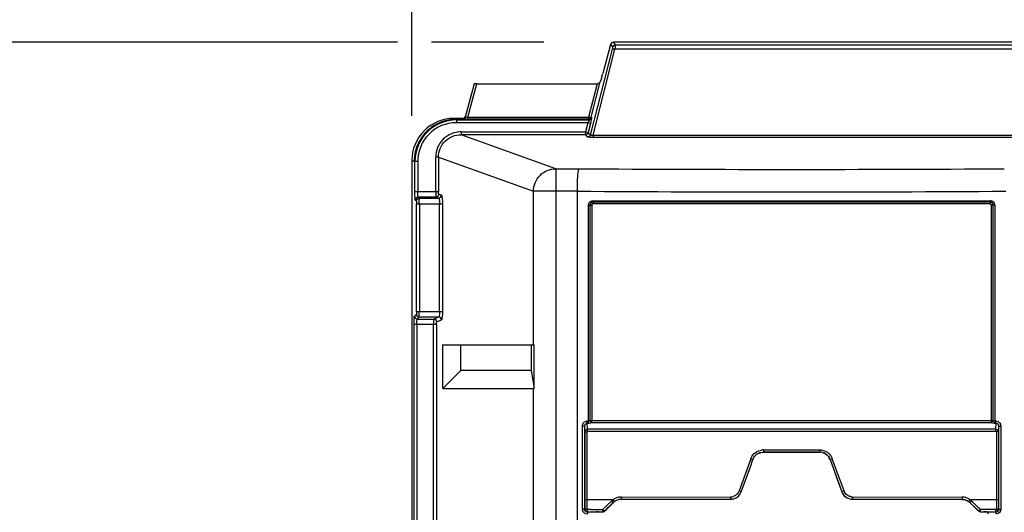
# Model space of a CAD drawing. Header units: inches. Extents: x 0 to 117, y 0 to 83.
# Tile 13 of 62: x 14.09 to 20.97, y 52.46 to 55.91. Entities that reach past the tile are written whole.
import ezdxf

# ---------------------------------------------------------------- set-up
doc = ezdxf.new("R2010")
doc.units = ezdxf.units.IN
doc.header["$LTSCALE"] = 6.431102
doc.header["$MEASUREMENT"] = 0
doc.layers.get('0').update_dxf_attribs({"linetype": 'CONTINUOUS'})
doc.styles.get("Standard").update_dxf_attribs({"font": 'txt', "width": 0.8})
doc.dimstyles.new('DIMSTYLE_1', dxfattribs={"dimtxt": 0.78125, "dimasz": 0.7, "dimexe": 0.18, "dimexo": 0.0625, "dimgap": 0.09, "dimtad": 1, "dimdec": 0, "dimzin": 4, "dimdsep": 46, "dimtxsty": 'STANDARD', "dimblk": '_FILLED', "dimblk1": '_FILLED', "dimblk2": '_FILLED', "dimcen": 0.09, "dimadec": 0, "dimazin": 0, "dimtfac": 1, "dimtdec": 0, "dimtofl": 0, "dimtmove": 0, "dimatfit": 3, "dimldrblk": '_FILLED', "dimfxl": 1, "dimtolj": 1, "dimtzin": 4, "dimarcsym": 0})

# ---------------------------------------------------------------- blocks, each defined once
blk = doc.blocks.new('_FILLED')
at = {"color": 0, "linetype": 'BYBLOCK'}
blk.add_solid([(0, 0), (-1, 0.1429), (-1, -0.1429)], dxfattribs=at)
blk = doc.blocks.new('*D14')
at = {"color": 7, "linetype": 'CONTINUOUS'}
for p, q in [((16.8292, 55.2334), (16.8292, 58.6933)), ((28.9765, 55.2334), (28.9765, 58.6933)), ((16.8292, 58.3183), (22.9029, 58.3183)), ((28.9765, 58.3183), (22.9029, 58.3183))]:
    blk.add_line(p, q, dxfattribs=at)
at = {"color": 7, "linetype": 'CONTINUOUS', "xscale": 0.7, "yscale": 0.7, "zscale": 0.7, "rotation": 180}
blk.add_blockref('_FILLED', (16.8292, 58.3183), dxfattribs=at)
at = {"color": 7, "linetype": 'CONTINUOUS', "xscale": 0.7, "yscale": 0.7, "zscale": 0.7}
blk.add_blockref('_FILLED', (28.9765, 58.3183), dxfattribs=at)
at = {"color": 7, "linetype": 'CONTINUOUS', "insert": (22.9029, 59.2949), "char_height": 0.78125, "width": 1.875, "attachment_point": 2, "line_spacing_factor": 0.9}
blk.add_mtext('309', dxfattribs=at)
blk = doc.blocks.new('*D15')
at = {"color": 7, "linetype": 'CONTINUOUS'}
for p, q in [((16.7285, 55.7473), (13.1888, 55.7473)), ((13.5638, 55.7473), (13.5638, 42.1076)), ((17.7519, 55.7473), (16.9662, 55.7473)), ((13.5638, 28.4678), (13.5638, 42.1076)), ((16.8122, 28.4678), (13.1888, 28.4678))]:
    blk.add_line(p, q, dxfattribs=at)
at = {"color": 7, "linetype": 'CONTINUOUS', "xscale": 0.7, "yscale": 0.7, "zscale": 0.7}
for p, rotation in [((13.5638, 55.7473), 90), ((13.5638, 28.4678), 270)]:
    blk.add_blockref('_FILLED', p, dxfattribs=dict(at, rotation=rotation))
at = {"color": 7, "linetype": 'CONTINUOUS', "insert": (12.5873, 42.1076), "char_height": 0.78125, "width": 1.875, "attachment_point": 2, "rotation": 90, "line_spacing_factor": 0.9}
blk.add_mtext('693', dxfattribs=at)

msp = doc.modelspace()

# ---------------------------------------------------------------- linework, layer by layer
at = {"color": 7, "linetype": 'CONTINUOUS'}
for p, q in [((18.2291, 55.6988), (18.076, 55.0994)), ((18.0949, 55.0984), (18.2481, 55.6982)), ((18.2179, 55.7327), (18.1634, 55.5296)), ((18.2179, 55.7327), (18.2322, 55.714)), ((18.2512, 55.7286), (18.2369, 55.7473)), ((27.5768, 55.7473), (18.2369, 55.7473)), ((27.5655, 55.6982), (18.2481, 55.6982)), ((18.2512, 55.7286), (27.5624, 55.7286)), ((18.1554, 55.5017), (18.1457, 55.4719)), ((17.2638, 55.4565), (17.2021, 55.2253)), ((17.2212, 55.2248), (17.2832, 55.4572)), ((17.2832, 55.4572), (18.1228, 55.4572)), ((18.1228, 55.4572), (18.0634, 55.2248)), ((18.0824, 55.2241), (18.1457, 55.4719)), ((17.1412, 55.2103), (17.1247, 55.2158)), ((17.1831, 55.2158), (17.1247, 55.2158)), ((17.1831, 55.2107), (17.1831, 55.2158)), ((17.2212, 55.2248), (17.2212, 55.2095)), ((17.2212, 55.2248), (18.0634, 55.2248)), ((18.0634, 55.2141), (18.0634, 55.2248)), ((18.0634, 55.2095), (18.0634, 55.2141)), ((18.0858, 55.2197), (18.0824, 55.2241)), ((17.1412, 55.2103), (17.1412, 55.1854)), ((17.1412, 55.2103), (17.1906, 55.2103)), ((17.1412, 55.2051), (18.0668, 55.2051)), ((18.0583, 55.1854), (17.1414, 55.1854)), ((18.0634, 55.2095), (17.2212, 55.2095)), ((18.0583, 55.1854), (18.0412, 55.1216)), ((18.0773, 55.1804), (18.0583, 55.1854)), ((18.0773, 55.1804), (18.0602, 55.1165)), ((18.0668, 55.2051), (18.0634, 55.2095)), ((17.1738, 55.1216), (17.1738, 55.1019)), ((17.1738, 55.1216), (18.0412, 55.1216)), ((17.8349, 54.8643), (17.1738, 55.1019)), ((18.0412, 55.1019), (17.1738, 55.1019)), ((18.0412, 55.1216), (18.0596, 55.1167)), ((18.0412, 55.1216), (18.0412, 55.1101)), ((18.0412, 55.1019), (18.0412, 55.1084)), ((18.0412, 55.1019), (18.0571, 55.0848)), ((18.0581, 55.0845), (18.0571, 55.0848)), ((18.063, 55.0839), (18.0581, 55.0845)), ((18.0745, 55.101), (18.0602, 55.1165)), ((18.0949, 55.0984), (18.0949, 55.0832)), ((18.0949, 55.0984), (27.7187, 55.0984)), ((27.7187, 55.0832), (18.0949, 55.0832)), ((16.9963, 54.7055), (16.9963, 54.9452)), ((17.0158, 54.9452), (16.9963, 54.9452)), ((17.0158, 54.9453), (17.0158, 54.7055)), ((17.0158, 54.9453), (17.6786, 54.707)), ((16.8292, 54.9209), (16.8292, 28.7628)), ((16.8458, 54.9153), (16.8292, 54.9208)), ((16.8707, 54.9153), (16.8458, 54.9153)), ((16.851, 54.7055), (16.851, 54.9153)), ((16.8707, 54.9154), (16.8707, 54.7055)), ((17.8349, 54.8643), (17.8349, 28.6895)), ((17.8349, 54.8643), (17.9963, 54.8643)), ((16.851, 54.7055), (17.0158, 54.7055)), ((16.881, 54.6587), (16.8736, 54.6662)), ((16.9986, 54.6662), (16.8736, 54.6662)), ((16.9986, 54.6662), (17.0165, 54.6587)), ((17.0361, 54.6784), (17.0181, 54.6858)), ((17.6786, 53.6332), (17.6786, 54.707)), ((17.9856, 54.707), (17.6786, 54.707)), ((17.9856, 28.847), (17.9856, 54.707)), ((16.8539, 54.6465), (16.8614, 54.6391)), ((16.8624, 53.8674), (16.8624, 54.6194)), ((16.8624, 54.6194), (17.0431, 54.6194)), ((16.881, 54.6587), (17.0165, 54.6587)), ((16.882, 54.6194), (16.882, 53.8674)), ((17.0236, 53.8674), (17.0236, 54.6194)), ((17.0431, 54.6194), (17.0431, 53.8674)), ((18.0628, 53.1024), (18.0628, 54.6103)), ((18.0628, 54.6103), (18.0867, 54.6103)), ((18.0731, 54.6103), (18.0731, 53.1067)), ((18.0867, 54.6103), (18.0867, 53.1067)), ((18.0935, 54.641), (20.8697, 54.641)), ((20.8691, 54.6313), (18.0942, 54.6313)), ((20.8683, 54.6184), (18.095, 54.6184)), ((20.8765, 53.1068), (20.8765, 54.6103)), ((20.9005, 54.6103), (20.8765, 54.6103)), ((20.8902, 53.1068), (20.8902, 54.6103)), ((20.9005, 54.6103), (20.9005, 53.1024)), ((16.8614, 53.8477), (16.8478, 53.8341)), ((16.8624, 53.8674), (17.0431, 53.8674)), ((16.8448, 30.0608), (16.8448, 53.7751)), ((17.0009, 53.7751), (16.8448, 53.7751)), ((16.8645, 53.7751), (16.8645, 30.0608)), ((16.8674, 53.8144), (16.881, 53.828)), ((16.8674, 53.8144), (16.9837, 53.8144)), ((17.0165, 53.828), (16.881, 53.828)), ((16.9813, 30.0608), (16.9813, 53.7751)), ((17.0165, 53.828), (16.9837, 53.8144)), ((17.0009, 53.7751), (17.0009, 30.0608)), ((17.0032, 53.7948), (17.0361, 53.8084)), ((17.0465, 53.33), (17.0465, 53.6332)), ((17.0465, 53.6332), (17.6786, 53.6332)), ((17.1708, 53.6309), (17.0465, 53.6332)), ((17.1708, 53.456), (17.1708, 53.6309)), ((17.6636, 53.6309), (17.1708, 53.6309)), ((17.6836, 53.6331), (17.6636, 53.6309)), ((17.6636, 53.6309), (17.6636, 53.456)), ((17.6786, 53.6332), (17.6845, 53.6331)), ((17.6836, 53.3319), (17.6836, 53.6331)), ((17.1708, 53.456), (17.0465, 53.33)), ((17.6636, 53.456), (17.1708, 53.456)), ((17.6636, 53.456), (17.6836, 53.3319)), ((17.0465, 53.33), (17.6786, 53.33)), ((17.6786, 52.2552), (17.6786, 53.33)), ((18.0559, 53.0445), (18.0538, 53.0876)), ((18.0551, 53.1024), (18.0628, 53.1024)), ((18.0572, 53.0876), (18.0581, 53.0876)), ((18.0731, 53.1067), (20.8765, 53.1067)), ((18.0854, 53.092), (20.8779, 53.092)), ((20.8765, 53.1068), (20.8877, 53.1067)), ((20.9005, 53.1024), (20.9081, 53.1024)), ((20.9052, 53.0876), (20.9061, 53.0877)), ((20.9074, 53.0447), (20.9095, 53.0876)), ((18.0215, 52.4859), (18.0215, 53.0666)), ((18.0351, 53.0666), (18.0215, 53.0666)), ((18.0351, 53.0666), (18.0351, 52.4859)), ((18.0351, 53.0666), (18.0371, 53.0257)), ((18.0371, 53.0257), (18.037, 52.4878)), ((18.0371, 53.0257), (18.0508, 53.0257)), ((18.0508, 53.0257), (18.0508, 52.4869)), ((18.0562, 53.0302), (20.9079, 53.0302)), ((20.9124, 53.026), (20.9125, 52.4869)), ((20.9262, 53.026), (20.9124, 53.026)), ((20.9262, 53.026), (20.9281, 53.0666)), ((20.9262, 53.026), (20.9262, 52.4878)), ((20.9281, 52.4859), (20.9281, 53.0666)), ((20.9281, 53.0666), (20.9418, 53.0666)), ((20.9418, 53.0666), (20.9418, 52.4859)), ((19.2857, 52.8846), (19.2861, 52.8849)), ((19.3291, 52.8846), (19.2857, 52.8846)), ((19.2858, 52.9006), (19.677, 52.9006)), ((19.2858, 52.9006), (19.2859, 52.8872)), ((19.2861, 52.8849), (19.6767, 52.8849)), ((19.6331, 52.8846), (19.3291, 52.8846)), ((19.6765, 52.8846), (19.6331, 52.8846)), ((19.6765, 52.8846), (19.6767, 52.8849)), ((19.677, 52.9006), (19.6768, 52.889)), ((19.1967, 52.8383), (19.1148, 52.6135)), ((19.1937, 52.783), (19.2119, 52.8329)), ((19.1967, 52.8383), (19.2098, 52.8336)), ((19.7505, 52.8328), (19.7507, 52.833)), ((19.7505, 52.8328), (19.7596, 52.8078)), ((19.7507, 52.833), (19.8326, 52.608)), ((19.7659, 52.8384), (19.753, 52.8338)), ((19.7596, 52.8078), (19.7687, 52.7828)), ((19.8479, 52.6134), (19.7659, 52.8384)), ((19.1574, 52.683), (19.1937, 52.783)), ((19.7687, 52.7828), (19.8051, 52.6828)), ((19.1392, 52.6331), (19.1574, 52.683)), ((19.8051, 52.6828), (19.8324, 52.6078)), ((19.1148, 52.6135), (19.128, 52.6088)), ((19.1301, 52.6081), (19.1392, 52.6331)), ((19.8324, 52.6078), (19.8326, 52.608)), ((19.8479, 52.6134), (19.8349, 52.6088)), ((18.2349, 52.5524), (18.0508, 52.5524)), ((18.2039, 52.5), (18.2371, 52.5327)), ((18.2371, 52.5327), (18.2372, 52.5324)), ((18.2904, 52.571), (19.0554, 52.572)), ((18.2922, 52.5552), (18.2922, 52.555)), ((19.0354, 52.5559), (19.0556, 52.5559)), ((19.056, 52.5562), (19.0556, 52.5559)), ((19.1008, 52.5702), (19.1012, 52.5705)), ((19.9063, 52.5559), (19.9065, 52.5562)), ((19.9063, 52.5559), (19.9279, 52.5559)), ((19.9072, 52.572), (20.6728, 52.571)), ((20.6711, 52.555), (20.6711, 52.5552)), ((20.7261, 52.5327), (20.726, 52.5324)), ((20.7261, 52.5327), (20.786, 52.4739)), ((20.9124, 52.5524), (20.7284, 52.5524)), ((20.7457, 52.5364), (20.7389, 52.5431)), ((20.7798, 52.5033), (20.7457, 52.5364)), ((18.0351, 52.4859), (18.0215, 52.4859)), ((18.0549, 52.4663), (18.0567, 52.4681)), ((18.0807, 52.4663), (18.0549, 52.4663)), ((18.0567, 52.4681), (18.0805, 52.4681)), ((18.0805, 52.4681), (18.1517, 52.4683)), ((18.0871, 52.4663), (18.0807, 52.4663)), ((18.1129, 52.4664), (18.0871, 52.4663)), ((18.1194, 52.4677), (18.1129, 52.4664)), ((18.1517, 52.4683), (18.1635, 52.4683)), ((18.1699, 52.4901), (18.1631, 52.4836)), ((18.1636, 52.4681), (18.1635, 52.4683)), ((18.2107, 52.5297), (18.1699, 52.4901)), ((18.1773, 52.4739), (18.1906, 52.487)), ((18.1774, 52.4737), (18.1773, 52.4739)), ((18.1906, 52.487), (18.2039, 52.5)), ((20.7866, 52.4967), (20.7798, 52.5033)), ((20.7859, 52.4737), (20.786, 52.4739)), ((20.7933, 52.4901), (20.7866, 52.4967)), ((20.8001, 52.4836), (20.7933, 52.4901)), ((20.7996, 52.4681), (20.7997, 52.4683)), ((20.7996, 52.4681), (20.818, 52.4681)), ((20.7997, 52.4683), (20.8116, 52.4683)), ((20.8843, 52.483), (20.8001, 52.4836)), ((20.8116, 52.4683), (20.8235, 52.4683)), ((20.818, 52.4681), (20.8232, 52.468)), ((20.8235, 52.4683), (20.871, 52.4682)), ((20.8439, 52.4677), (20.8503, 52.4664)), ((20.8761, 52.4663), (20.8503, 52.4664)), ((20.871, 52.4682), (20.9065, 52.4681)), ((20.9084, 52.4663), (20.8761, 52.4663)), ((20.9086, 52.483), (20.8843, 52.483)), ((20.9084, 52.4663), (20.9065, 52.4681)), ((20.9281, 52.4859), (20.9418, 52.4859))]:
    msp.add_line(p, q, dxfattribs=at)
for points in [[(18.0538, 53.0876), (18.0547, 53.0876), (18.0555, 53.0876), (18.0564, 53.0876), (18.0589, 53.0876)], [(18.0589, 53.0876), (18.0598, 53.0876), (18.0606, 53.0876), (18.0615, 53.0876)], [(20.9018, 53.0876), (20.9027, 53.0876), (20.9035, 53.0876), (20.9044, 53.0876), (20.9069, 53.0877)], [(20.9069, 53.0877), (20.9078, 53.0877), (20.9086, 53.0877), (20.9095, 53.0876)], [(18.0508, 53.0257), (18.0509, 53.0265), (18.051, 53.0271), (18.0513, 53.0277), (18.0516, 53.0282), (18.052, 53.0287), (18.0526, 53.0292), (18.0536, 53.0296), (18.0548, 53.0299), (18.0562, 53.0302)], [(20.9079, 53.0302), (20.909, 53.03), (20.9099, 53.0297), (20.9106, 53.0294), (20.9112, 53.029), (20.9116, 53.0285), (20.912, 53.028), (20.9122, 53.0274), (20.9124, 53.0267), (20.9124, 53.026)], [(18.0508, 52.4869), (18.0508, 52.4863), (18.051, 52.4856), (18.0513, 52.485), (18.0516, 52.4845), (18.0521, 52.484), (18.0527, 52.4836), (18.0533, 52.4833), (18.054, 52.4831), (18.0547, 52.483)], [(18.1616, 52.4826), (18.1617, 52.4812), (18.1617, 52.4799), (18.1617, 52.4787), (18.1618, 52.4776), (18.1618, 52.4764), (18.1619, 52.4754), (18.162, 52.4744), (18.162, 52.4735), (18.1621, 52.4727), (18.1622, 52.4721)], [(20.9125, 52.4869), (20.9124, 52.4862), (20.9123, 52.4856), (20.912, 52.485), (20.9116, 52.4844), (20.9111, 52.4839), (20.9106, 52.4836), (20.91, 52.4833), (20.9093, 52.4831), (20.9086, 52.483)]]:
    msp.add_lwpolyline(points, dxfattribs=at)
for centre, radius, start, end in [((17.1245, 54.9206), 0.2952, 89.9487, 179.95305), ((17.141, 54.9151), 0.29, 89.94976, 179.97138), ((17.141, 54.9151), 0.2703, 89.90986, 179.95135), ((17.2204, 55.8457), 0.6361, 269.43153, 270.06514), ((17.1409, 54.9152), 0.2951, 151.74314, 158.90066), ((19.4816, 292.7662), 237.9066, 269.642291, 270.357709), ((19.4814, 297.9388), 243.2365, 269.647648, 270.352465), ((20.8698, 54.6103), 0.0307, 0.02661, 90.03481), ((19.2857, 52.8065), 0.0782, 113.71247, 137.66566), ((19.2859, 52.8064), 0.0942, 90.04069, 98.86086), ((19.6765, 52.8064), 0.0781, 20.03141, 89.96792), ((19.6763, 52.8049), 0.0797, 66.72775, 81.88274), ((19.9066, 52.6349), 0.0625, 200.06357, 208.17534), ((15.5573, 55.2348), 3.7893, 314.44789, 314.73687), ((18.2862, 52.4865), 0.0836, 123.38429, 127.88117), ((18.2923, 52.4769), 0.0784, 90.12735, 134.41893), ((18.2878, 52.4839), 0.0866, 110.15059, 123.31605), ((18.2907, 52.4759), 0.0951, 94.07985, 110.15235), ((18.2901, 52.4845), 0.0865, 89.76187, 94.05314), ((19.0553, 52.6348), 0.0628, 270.06942, 278.66347), ((19.0559, 52.6346), 0.0784, 270.0572, 277.9005), ((19.0551, 52.6363), 0.0644, 278.64113, 286.592), ((19.0553, 52.6358), 0.0798, 278.18305, 293.4174), ((19.0562, 52.6347), 0.0784, 293.32331, 304.98794), ((19.9066, 52.6344), 0.0782, 262.09355, 269.93674), ((19.9072, 52.6348), 0.0628, 261.86083, 269.93263), ((20.6725, 52.4751), 0.0959, 74.00084, 89.82271), ((20.671, 52.4763), 0.0786, 45.5707, 65.19178), ((20.6742, 52.482), 0.0889, 52.42758, 56.70698), ((18.0565, 52.4859), 0.035, 180.06938, 191.00176), ((18.1126, 44.6246), 7.8586, 90.24472, 90.42181), ((18.131, 62.3669), 9.8988, 270.0522, 270.18874), ((18.1008, 56.0285), 3.5455, 270.81418, 271.00743)]:
    msp.add_arc(centre, radius, start, end, dxfattribs=at)
for centre, major_axis, ratio, start_param, end_param in [((18.2369, 55.7276), (0.012, -0.0157), 0.997825, 2.488145, 3.79504), ((18.1613, 55.5296), (0.0106, 0.0394), 0.050613, -2.342596, -1.557198), ((17.2841, 55.4565), (0.0204, 0), 0.034304, 1.618834, 3.127875), ((17.1831, 55.2355), (0, 0.0197), 0.999848, -3.141593, -1.832596), ((17.8349, 53.4875), (0.1572, 0.1572), 0.062915, -3.078761, -2.92167), ((19.4816, 53.4797), (11.1094, 10.8658), 0.012479, 1.670833, 1.676255), ((19.4816, 53.4797), (11.1094, -10.8658), 0.012479, 1.465337, 1.47076), ((18.1429, 52.4676), (0.0236, 0), 0.017455, 2.028416, 3.054326), ((20.8204, 52.4676), (0.0236, 0), 0.017455, 0.087266, 1.449748)]:
    msp.add_ellipse(centre, major_axis=major_axis, ratio=ratio, start_param=start_param, end_param=end_param, dxfattribs=at)
for points, knots in [([(18.2322, 55.714), (18.233, 55.7131), (18.2307, 55.7079), (18.2304, 55.7038), (18.2294, 55.7005)], [0, 0, 0, 0, 0.255534, 1, 1, 1, 1]), ([(18.2481, 55.6982), (18.2461, 55.6987), (18.2425, 55.6995), (18.2375, 55.7001), (18.2348, 55.7008), (18.2315, 55.6999), (18.2335, 55.6987), (18.2341, 55.6983)], [0, 0, 0, 0, 0.348587, 0.603229, 0.79292, 0.873186, 1, 1, 1, 1]), ([(18.2512, 55.7286), (18.2473, 55.7286), (18.2388, 55.7285), (18.2352, 55.719), (18.2365, 55.7158)], [0, 0, 0, 0, 0.528857, 1, 1, 1, 1]), ([(18.2512, 55.7286), (18.2524, 55.7258), (18.2488, 55.7151), (18.2491, 55.7052), (18.2481, 55.6982)], [0, 0, 0, 0, 0.300445, 1, 1, 1, 1]), ([(18.1457, 55.4719), (18.1437, 55.4655), (18.1348, 55.4586), (18.1255, 55.4572), (18.1228, 55.4572)], [0, 0, 0, 0, 0.710194, 1, 1, 1, 1]), ([(17.2021, 55.2253), (17.2011, 55.2215), (17.1987, 55.2134), (17.1887, 55.2123), (17.1859, 55.2144)], [0, 0, 0, 0, 0.529637, 1, 1, 1, 1]), ([(17.2054, 55.2235), (17.2044, 55.2202), (17.2033, 55.2132), (17.1947, 55.2121), (17.1928, 55.2139)], [0, 0, 0, 0, 0.567918, 1, 1, 1, 1]), ([(17.2054, 55.2235), (17.2045, 55.2236), (17.2031, 55.2235), (17.202, 55.2249), (17.2021, 55.2253)], [0, 0, 0, 0, 0.670257, 1, 1, 1, 1]), ([(18.0634, 55.2248), (18.0676, 55.2238), (18.073, 55.2232), (18.0814, 55.2222), (18.0824, 55.2241)], [0, 0, 0, 0, 0.668168, 1, 1, 1, 1]), ([(18.0824, 55.2241), (18.0814, 55.2203), (18.0791, 55.2122), (18.0691, 55.2112), (18.0663, 55.2133)], [0, 0, 0, 0, 0.528746, 1, 1, 1, 1]), ([(18.0858, 55.2197), (18.0848, 55.2159), (18.0825, 55.2077), (18.0724, 55.2067), (18.0696, 55.2088)], [0, 0, 0, 0, 0.528857, 1, 1, 1, 1]), ([(18.0773, 55.1804), (18.0797, 55.1893), (18.0834, 55.2014), (18.0848, 55.214), (18.0865, 55.2187), (18.0858, 55.2197)], [0, 0, 0, 0, 0.687001, 0.90896, 1, 1, 1, 1]), ([(17.1906, 55.2103), (17.1886, 55.2104), (17.1871, 55.2102), (17.1832, 55.2106), (17.1852, 55.2107), (17.1858, 55.2107)], [0, 0, 0, 0, 0.688731, 0.780325, 1, 1, 1, 1]), ([(17.1906, 55.2103), (17.1922, 55.2102), (17.2, 55.2098), (17.2079, 55.2096), (17.2141, 55.2096)], [0, 0, 0, 0, 0.207122, 1, 1, 1, 1]), ([(18.0668, 55.2051), (18.0688, 55.2038), (18.0615, 55.1949), (18.0606, 55.1897), (18.0583, 55.1854)], [0, 0, 0, 0, 0.331025, 1, 1, 1, 1]), ([(17.1738, 55.1216), (17.1286, 55.1216), (17.0344, 55.0845), (16.9962, 54.9904), (16.9963, 54.9452)], [0, 0, 0, 0, 0.500177, 1, 1, 1, 1]), ([(17.0158, 54.9452), (17.0158, 54.9853), (17.0498, 55.0691), (17.1336, 55.1019), (17.1738, 55.1019)], [0, 0, 0, 0, 0.499366, 1, 1, 1, 1]), ([(18.0602, 55.1165), (18.0592, 55.1127), (18.0569, 55.1045), (18.0469, 55.1036), (18.0441, 55.1057)], [0, 0, 0, 0, 0.528814, 1, 1, 1, 1]), ([(18.076, 55.0994), (18.075, 55.0956), (18.0727, 55.0874), (18.0627, 55.0864), (18.0598, 55.0885)], [0, 0, 0, 0, 0.528935, 1, 1, 1, 1]), ([(18.0949, 55.0832), (18.0918, 55.0832), (18.0812, 55.0832), (18.0705, 55.0834), (18.063, 55.0839)], [0, 0, 0, 0, 0.292422, 1, 1, 1, 1]), ([(18.0949, 55.0984), (18.0905, 55.0973), (18.0857, 55.0963), (18.0759, 55.0975), (18.076, 55.0994)], [0, 0, 0, 0, 0.707846, 1, 1, 1, 1]), ([(17.6786, 54.707), (17.6789, 54.747), (17.7122, 54.83), (17.795, 54.8641), (17.8349, 54.8643)], [0, 0, 0, 0, 0.501232, 1, 1, 1, 1]), ([(17.9856, 54.707), (17.9856, 54.7265), (17.9866, 54.7624), (17.9873, 54.8117), (17.9928, 54.8418), (17.9923, 54.8616), (17.9963, 54.8643)], [0, 0, 0, 0, 0.371107, 0.688894, 0.908275, 1, 1, 1, 1]), ([(16.8539, 54.6465), (16.8527, 54.6478), (16.8531, 54.6548), (16.8504, 54.6734), (16.851, 54.6919), (16.851, 54.7055)], [0, 0, 0, 0, 0.092283, 0.311992, 1, 1, 1, 1]), ([(16.8736, 54.6662), (16.8726, 54.6669), (16.8725, 54.6718), (16.8704, 54.6839), (16.8707, 54.6964), (16.8707, 54.7055)], [0, 0, 0, 0, 0.094089, 0.313616, 1, 1, 1, 1]), ([(16.9963, 54.7055), (16.9963, 54.6964), (16.9959, 54.684), (16.9978, 54.6718), (16.9977, 54.667), (16.9986, 54.6662)], [0, 0, 0, 0, 0.687208, 0.906873, 1, 1, 1, 1]), ([(17.0181, 54.6858), (17.0162, 54.6867), (17.017, 54.6955), (17.0158, 54.701), (17.0158, 54.7055)], [0, 0, 0, 0, 0.325254, 1, 1, 1, 1]), ([(17.0361, 54.6784), (17.0379, 54.6776), (17.0394, 54.6701), (17.0429, 54.6519), (17.0431, 54.633), (17.0431, 54.6194)], [0, 0, 0, 0, 0.099499, 0.318444, 1, 1, 1, 1]), ([(16.8614, 54.6391), (16.8629, 54.6376), (16.8612, 54.6298), (16.8624, 54.6239), (16.8624, 54.6194)], [0, 0, 0, 0, 0.320726, 1, 1, 1, 1]), ([(16.882, 54.6194), (16.882, 54.6285), (16.8804, 54.6411), (16.8829, 54.6551), (16.881, 54.6587)], [0, 0, 0, 0, 0.689101, 1, 1, 1, 1]), ([(17.0165, 54.6587), (17.0207, 54.6576), (17.0219, 54.6396), (17.0236, 54.6285), (17.0236, 54.6194)], [0, 0, 0, 0, 0.323609, 1, 1, 1, 1]), ([(18.0628, 54.6103), (18.0627, 54.6182), (18.0694, 54.6347), (18.0857, 54.6407), (18.0935, 54.641)], [0, 0, 0, 0, 0.501341, 1, 1, 1, 1]), ([(18.0935, 54.641), (18.0935, 54.6392), (18.0937, 54.636), (18.0939, 54.6327), (18.0942, 54.6313)], [0, 0, 0, 0, 0.55914, 1, 1, 1, 1]), ([(20.8697, 54.641), (20.8697, 54.6392), (20.8696, 54.636), (20.8694, 54.6327), (20.8691, 54.6313)], [0, 0, 0, 0, 0.55914, 1, 1, 1, 1]), ([(16.8624, 53.8674), (16.8624, 53.8628), (16.8612, 53.8569), (16.8628, 53.8491), (16.8614, 53.8477)], [0, 0, 0, 0, 0.691412, 1, 1, 1, 1]), ([(16.881, 53.828), (16.8829, 53.8317), (16.8804, 53.8457), (16.882, 53.8583), (16.882, 53.8674)], [0, 0, 0, 0, 0.310894, 1, 1, 1, 1]), ([(17.0236, 53.8674), (17.0236, 53.8583), (17.0219, 53.8472), (17.0208, 53.8292), (17.0165, 53.828)], [0, 0, 0, 0, 0.67555, 1, 1, 1, 1]), ([(17.0431, 53.8674), (17.0431, 53.8538), (17.0429, 53.8349), (17.0394, 53.8167), (17.0379, 53.8092), (17.0361, 53.8084)], [0, 0, 0, 0, 0.680553, 0.900121, 1, 1, 1, 1]), ([(16.8448, 53.7751), (16.8448, 53.7887), (16.8442, 53.8072), (16.8469, 53.8258), (16.8465, 53.8328), (16.8478, 53.8341)], [0, 0, 0, 0, 0.688005, 0.907711, 1, 1, 1, 1]), ([(16.8645, 53.7751), (16.8645, 53.7841), (16.8642, 53.7967), (16.8663, 53.8088), (16.8664, 53.8137), (16.8674, 53.8144)], [0, 0, 0, 0, 0.68557, 0.905493, 1, 1, 1, 1]), ([(16.9837, 53.8144), (16.9827, 53.8137), (16.9829, 53.8088), (16.981, 53.7966), (16.9814, 53.7841), (16.9813, 53.7751)], [0, 0, 0, 0, 0.093172, 0.31281, 1, 1, 1, 1]), ([(17.0009, 53.7751), (17.0009, 53.7797), (17.002, 53.7851), (17.0013, 53.794), (17.0032, 53.7948)], [0, 0, 0, 0, 0.686024, 1, 1, 1, 1]), ([(18.0215, 53.0666), (18.0215, 53.0755), (18.0278, 53.0942), (18.0463, 53.1024), (18.0551, 53.1024)], [0, 0, 0, 0, 0.502573, 1, 1, 1, 1]), ([(18.0538, 53.0876), (18.054, 53.0882), (18.0551, 53.0923), (18.0551, 53.0966), (18.0548, 53.1002)], [0, 0, 0, 0, 0.153083, 1, 1, 1, 1]), ([(18.0615, 53.0876), (18.0617, 53.0882), (18.0627, 53.0923), (18.0628, 53.0966), (18.0624, 53.1002)], [0, 0, 0, 0, 0.153028, 1, 1, 1, 1]), ([(18.0615, 53.0876), (18.0657, 53.0877), (18.0717, 53.088), (18.0808, 53.0893), (18.0815, 53.0919)], [0, 0, 0, 0, 0.60647, 1, 1, 1, 1]), ([(18.0854, 53.0919), (18.0856, 53.0926), (18.0867, 53.0966), (18.0867, 53.101), (18.0864, 53.1045)], [0, 0, 0, 0, 0.15303, 1, 1, 1, 1]), ([(20.8779, 53.092), (20.8776, 53.0926), (20.8766, 53.0967), (20.8766, 53.101), (20.8768, 53.1046)], [0, 0, 0, 0, 0.153255, 1, 1, 1, 1]), ([(20.9018, 53.0876), (20.9016, 53.0882), (20.9005, 53.0923), (20.9005, 53.0967), (20.9009, 53.1002)], [0, 0, 0, 0, 0.15277, 1, 1, 1, 1]), ([(20.9081, 53.1024), (20.917, 53.1025), (20.9358, 53.0943), (20.9413, 53.0755), (20.9418, 53.0666)], [0, 0, 0, 0, 0.497397, 1, 1, 1, 1]), ([(20.9095, 53.0876), (20.9092, 53.0882), (20.9082, 53.0923), (20.9081, 53.0967), (20.9085, 53.1002)], [0, 0, 0, 0, 0.152827, 1, 1, 1, 1]), ([(18.0559, 53.0445), (18.0557, 53.0439), (18.0546, 53.0398), (18.0546, 53.0355), (18.0549, 53.032)], [0, 0, 0, 0, 0.152726, 1, 1, 1, 1]), ([(20.9074, 53.0447), (20.6703, 53.0449), (19.7198, 53.0453), (18.7693, 53.0449), (18.0559, 53.0445)], [0, 0, 0, 0, 0.249478, 1, 1, 1, 1]), ([(18.0371, 52.5529), (18.0376, 52.5521), (18.0424, 52.5534), (18.0456, 52.5525), (18.0485, 52.5526)], [0, 0, 0, 0, 0.236761, 1, 1, 1, 1]), ([(18.2243, 52.5431), (18.2257, 52.5418), (18.227, 52.5399), (18.235, 52.5338), (18.2338, 52.5355)], [0, 0, 0, 0, 0.461592, 1, 1, 1, 1]), ([(18.2459, 52.5401), (18.2448, 52.5396), (18.2413, 52.5447), (18.2389, 52.5471), (18.2373, 52.5499)], [0, 0, 0, 0, 0.274849, 1, 1, 1, 1]), ([(18.2904, 52.571), (18.2904, 52.5692), (18.2902, 52.567), (18.2915, 52.5573), (18.2918, 52.5594)], [0, 0, 0, 0, 0.465953, 1, 1, 1, 1]), ([(19.0554, 52.572), (19.0554, 52.5701), (19.0555, 52.5657), (19.0553, 52.5624), (19.0558, 52.5577), (19.0558, 52.5598), (19.0559, 52.5604)], [0, 0, 0, 0, 0.355959, 0.811469, 0.876449, 1, 1, 1, 1]), ([(19.9071, 52.572), (19.9071, 52.5701), (19.907, 52.5657), (19.9072, 52.5624), (19.9068, 52.5577), (19.9067, 52.5598), (19.9067, 52.5604)], [0, 0, 0, 0, 0.355959, 0.811462, 0.876429, 1, 1, 1, 1]), ([(20.6728, 52.571), (20.6728, 52.5692), (20.6731, 52.567), (20.6718, 52.5574), (20.6715, 52.5595)], [0, 0, 0, 0, 0.4679, 1, 1, 1, 1]), ([(20.7174, 52.5401), (20.7185, 52.5396), (20.722, 52.5447), (20.7243, 52.5471), (20.726, 52.5499)], [0, 0, 0, 0, 0.274812, 1, 1, 1, 1]), ([(20.7261, 52.5327), (20.7271, 52.532), (20.7315, 52.5363), (20.7341, 52.5384), (20.736, 52.5409)], [0, 0, 0, 0, 0.274007, 1, 1, 1, 1]), ([(20.9262, 52.5529), (20.9257, 52.5521), (20.9208, 52.5534), (20.9177, 52.5525), (20.9147, 52.5526)], [0, 0, 0, 0, 0.236908, 1, 1, 1, 1]), ([(18.0508, 52.4869), (18.0491, 52.487), (18.0452, 52.4871), (18.0422, 52.4868), (18.0382, 52.4875), (18.0401, 52.4876), (18.0406, 52.4876)], [0, 0, 0, 0, 0.36462, 0.813153, 0.873266, 1, 1, 1, 1]), ([(18.0547, 52.4814), (18.0548, 52.4798), (18.0549, 52.4764), (18.0551, 52.4737), (18.0556, 52.4688), (18.0563, 52.4711), (18.0564, 52.4717)], [0, 0, 0, 0, 0.362358, 0.693038, 0.863305, 1, 1, 1, 1]), ([(18.0549, 52.4663), (18.0561, 52.4661), (18.0565, 52.4601), (18.0567, 52.4568), (18.0564, 52.4537)], [0, 0, 0, 0, 0.272342, 1, 1, 1, 1]), ([(18.1623, 52.4714), (18.1624, 52.4711), (18.163, 52.4698), (18.1631, 52.4718), (18.1632, 52.4724)], [0, 0, 0, 0, 0.312674, 1, 1, 1, 1]), ([(18.1635, 52.4683), (18.165, 52.4683), (18.1678, 52.4684), (18.1706, 52.4691), (18.1718, 52.4698)], [0, 0, 0, 0, 0.506084, 1, 1, 1, 1]), ([(18.1718, 52.477), (18.1727, 52.4763), (18.1758, 52.4738), (18.1739, 52.4761), (18.1735, 52.4765)], [0, 0, 0, 0, 0.653028, 1, 1, 1, 1]), ([(18.1718, 52.4698), (18.1726, 52.4703), (18.1741, 52.4716), (18.1749, 52.4734), (18.1751, 52.4744)], [0, 0, 0, 0, 0.467912, 1, 1, 1, 1]), ([(20.786, 52.4739), (20.787, 52.4732), (20.7907, 52.4788), (20.7942, 52.4796), (20.7971, 52.481)], [0, 0, 0, 0, 0.27621, 1, 1, 1, 1]), ([(20.7914, 52.4699), (20.7906, 52.4703), (20.7891, 52.4716), (20.7884, 52.4734), (20.7881, 52.4744)], [0, 0, 0, 0, 0.468702, 1, 1, 1, 1]), ([(20.7996, 52.4681), (20.7982, 52.4681), (20.7953, 52.4682), (20.7925, 52.4689), (20.7913, 52.4697)], [0, 0, 0, 0, 0.505866, 1, 1, 1, 1]), ([(20.7997, 52.4683), (20.7983, 52.4683), (20.7954, 52.4684), (20.7926, 52.4691), (20.7914, 52.4699)], [0, 0, 0, 0, 0.506053, 1, 1, 1, 1]), ([(20.7997, 52.4683), (20.8001, 52.4684), (20.8029, 52.4724), (20.8014, 52.4772), (20.7994, 52.4805)], [0, 0, 0, 0, 0.099771, 1, 1, 1, 1]), ([(20.8503, 52.4664), (20.8505, 52.4664), (20.8508, 52.4657), (20.8509, 52.4652), (20.851, 52.4648)], [0, 0, 0, 0, 0.307058, 1, 1, 1, 1]), ([(20.851, 52.4648), (20.8515, 52.4625), (20.8516, 52.4589), (20.8514, 52.4553), (20.8513, 52.4541)], [0, 0, 0, 0, 0.654872, 1, 1, 1, 1]), ([(20.9084, 52.4663), (20.9072, 52.4661), (20.9068, 52.4602), (20.9066, 52.4569), (20.9069, 52.4538)], [0, 0, 0, 0, 0.270184, 1, 1, 1, 1]), ([(20.9068, 52.4682), (20.9071, 52.4685), (20.9086, 52.4725), (20.9084, 52.4767), (20.9081, 52.4804)], [0, 0, 0, 0, 0.105242, 1, 1, 1, 1]), ([(20.9262, 52.4878), (20.926, 52.4869), (20.9206, 52.4878), (20.9177, 52.4871), (20.9148, 52.4871)], [0, 0, 0, 0, 0.239101, 1, 1, 1, 1])]:
    msp.add_open_spline(points, degree=3, knots=knots, dxfattribs=at)
for points in [[(17.2212, 55.2248), (17.217, 55.2239), (17.2085, 55.2199), (17.2085, 55.2241)], [(16.9675, 55.1539), (16.932, 55.1282), (16.9017, 55.0935), (16.8809, 55.0549)], [(17.1412, 55.2103), (17.0803, 55.2103), (17.0167, 55.1897), (16.9675, 55.1539)], [(16.8656, 55.0214), (16.8526, 54.9878), (16.8458, 54.9513), (16.8458, 54.9153)], [(16.8736, 54.6662), (16.8643, 54.6661), (16.854, 54.6558), (16.8539, 54.6465)], [(17.0181, 54.6858), (17.0181, 54.6766), (17.0079, 54.6662), (16.9986, 54.6662)], [(17.0165, 54.6587), (17.0258, 54.6588), (17.036, 54.6692), (17.0361, 54.6784)], [(16.8614, 54.6391), (16.8614, 54.6483), (16.8718, 54.6587), (16.881, 54.6587)], [(18.0942, 54.6313), (18.0842, 54.6314), (18.0731, 54.6202), (18.0731, 54.6103)], [(18.095, 54.6184), (18.0912, 54.6184), (18.0867, 54.6142), (18.0867, 54.6103)], [(18.0942, 54.6313), (18.0949, 54.6276), (18.0951, 54.6237), (18.0948, 54.6199)], [(20.8691, 54.6313), (20.8684, 54.6276), (20.8682, 54.6237), (20.8685, 54.6199)], [(20.8765, 54.6103), (20.8766, 54.6142), (20.8721, 54.6184), (20.8683, 54.6184)], [(20.8902, 54.6103), (20.8902, 54.6202), (20.879, 54.6314), (20.8691, 54.6313)], [(16.8614, 53.8477), (16.8614, 53.8384), (16.8718, 53.8281), (16.881, 53.828)], [(16.8478, 53.8341), (16.8478, 53.8248), (16.8581, 53.8144), (16.8674, 53.8144)], [(16.9837, 53.8144), (16.9929, 53.8144), (17.0032, 53.804), (17.0032, 53.7948)], [(17.0361, 53.8084), (17.036, 53.8176), (17.0258, 53.828), (17.0165, 53.828)], [(18.0351, 53.0666), (18.0351, 53.0759), (18.0444, 53.088), (18.0538, 53.0876)], [(18.0731, 53.1067), (18.0705, 53.104), (18.0665, 53.1024), (18.0628, 53.1024)], [(18.0854, 53.092), (18.0802, 53.0934), (18.0737, 53.0999), (18.0757, 53.1049)], [(20.8779, 53.092), (20.8853, 53.0889), (20.8937, 53.0876), (20.9018, 53.0876)], [(20.8902, 53.1067), (20.8892, 53.1017), (20.884, 53.0925), (20.8799, 53.0955)], [(20.8902, 53.1068), (20.8928, 53.1041), (20.8968, 53.1025), (20.9005, 53.1024)], [(20.9095, 53.0876), (20.9188, 53.088), (20.9282, 53.076), (20.9281, 53.0666)], [(18.0371, 53.0257), (18.0371, 53.0346), (18.047, 53.0442), (18.0559, 53.0445)], [(20.9074, 53.0447), (20.9162, 53.0444), (20.9261, 53.0348), (20.9262, 53.026)], [(20.9087, 53.03), (20.9087, 53.0337), (20.909, 53.0448), (20.9075, 53.0413)], [(19.2083, 52.8604), (19.2225, 52.8806), (19.2469, 52.8957), (19.2714, 52.8995)], [(19.2542, 52.8781), (19.2642, 52.8825), (19.2752, 52.8848), (19.2861, 52.8849)], [(19.2543, 52.8781), (19.2641, 52.8823), (19.275, 52.8846), (19.2857, 52.8846)], [(19.677, 52.9006), (19.6854, 52.9006), (19.6938, 52.8994), (19.7019, 52.8972)], [(19.7019, 52.8972), (19.7224, 52.8917), (19.7419, 52.8781), (19.7542, 52.8607)], [(19.7078, 52.8781), (19.7237, 52.8712), (19.7378, 52.8581), (19.746, 52.8428)], [(19.1967, 52.8383), (19.1996, 52.8461), (19.2035, 52.8536), (19.2083, 52.8604)], [(19.2119, 52.8329), (19.2154, 52.8425), (19.2209, 52.8516), (19.2278, 52.8591)], [(19.7542, 52.8607), (19.759, 52.8539), (19.763, 52.8463), (19.7659, 52.8384)], [(19.1012, 52.5705), (19.1142, 52.5795), (19.1247, 52.5932), (19.1301, 52.6081)], [(19.1148, 52.6135), (19.1119, 52.6057), (19.1074, 52.5983), (19.1017, 52.5922)], [(19.8324, 52.6078), (19.836, 52.5978), (19.8419, 52.5884), (19.8492, 52.5806)], [(19.8326, 52.608), (19.8362, 52.5981), (19.842, 52.5887), (19.8493, 52.5809)], [(19.8746, 52.581), (19.865, 52.5868), (19.8568, 52.5955), (19.8515, 52.6054)], [(18.2243, 52.5431), (18.2278, 52.5463), (18.2312, 52.5495), (18.2349, 52.5524)], [(18.2922, 52.5552), (18.5468, 52.5557), (18.8014, 52.556), (19.056, 52.5562)], [(18.2922, 52.555), (18.5399, 52.5554), (18.7876, 52.5558), (19.0354, 52.5559)], [(19.1017, 52.5922), (19.0942, 52.584), (19.0841, 52.5778), (19.0735, 52.5746)], [(19.8492, 52.5806), (19.8611, 52.568), (19.8782, 52.5592), (19.8953, 52.5567)], [(19.8493, 52.5809), (19.8613, 52.5682), (19.8786, 52.5594), (19.8959, 52.557)], [(19.8983, 52.5726), (19.89, 52.5738), (19.8818, 52.5767), (19.8746, 52.581)], [(19.9065, 52.5562), (20.1614, 52.556), (20.4162, 52.5557), (20.6711, 52.5552)], [(19.9279, 52.5559), (20.1756, 52.5558), (20.4234, 52.5554), (20.6711, 52.555)], [(20.671, 52.555), (20.6822, 52.5549), (20.6937, 52.5524), (20.7039, 52.5477)], [(20.6712, 52.5552), (20.6874, 52.5552), (20.7043, 52.5497), (20.7174, 52.5401)], [(20.699, 52.5673), (20.7074, 52.5649), (20.7156, 52.5611), (20.723, 52.5563)], [(20.7389, 52.5431), (20.7355, 52.5463), (20.732, 52.5495), (20.7284, 52.5524)], [(18.0567, 52.4506), (18.0417, 52.4505), (18.025, 52.4645), (18.0221, 52.4792)], [(18.0549, 52.4663), (18.0456, 52.4662), (18.0351, 52.4766), (18.0351, 52.4859)], [(18.037, 52.4878), (18.037, 52.4785), (18.0474, 52.4681), (18.0567, 52.4681)], [(18.079, 52.4831), (18.1031, 52.4832), (18.1271, 52.4831), (18.1512, 52.4834)], [(18.1631, 52.4836), (18.162, 52.4797), (18.1617, 52.4754), (18.1623, 52.4714)], [(18.1642, 52.4846), (18.1661, 52.4816), (18.1689, 52.4791), (18.1718, 52.477)], [(18.1774, 52.4737), (18.1743, 52.4707), (18.1685, 52.4676), (18.1648, 52.47)], [(20.9262, 52.4878), (20.9262, 52.4785), (20.9158, 52.4681), (20.9065, 52.4681)], [(20.9281, 52.4859), (20.9281, 52.4766), (20.9176, 52.4662), (20.9084, 52.4663)], [(20.9418, 52.4859), (20.9418, 52.4709), (20.9279, 52.454), (20.9132, 52.4512)]]:
    msp.add_open_spline(points, degree=3, dxfattribs=at)

# ---------------------------------------------------------------- dimensions: what is measured, and where the dimension line sits
for base, p1, p2, angle, picture, middle in [((16.8292, 58.3183), (28.9765, 55.2334), (16.8292, 55.2334), 180, '*D14', (21.9654, 58.9042)), ((13.5638, 28.4678), (17.7519, 55.7473), (16.8122, 28.4678), 270, '*D15', (13.398, 41.2694))]:
    dim = msp.add_linear_dim(base=base, p1=p1, p2=p2, angle=angle, dimstyle='DIMSTYLE_1', dxfattribs=at)
    dim.commit()
    dim.dimension.update_dxf_attribs({"geometry": picture, "text_midpoint": middle, "dimtype": 160})

doc.saveas('drawing.dxf')
